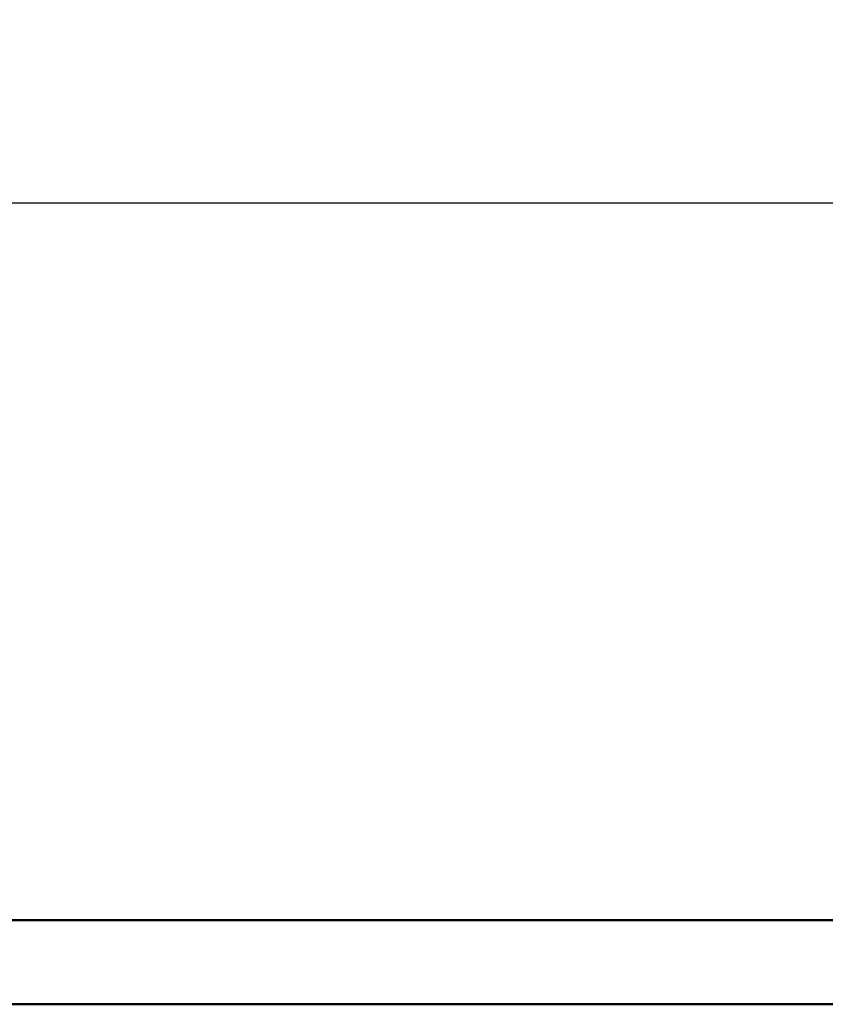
# Model space of a CAD drawing. Header units: inches. Extents: x 9.4 to 55.3, y 0.3 to 33.1.
# Tile 160 of 173: x 34.9 to 36.5, y 31.1 to 33.1. Entities that reach past the tile are written whole.
import ezdxf

# ---------------------------------------------------------------- set-up
doc = ezdxf.new("R2010")
doc.units = ezdxf.units.IN
doc.header["$MEASUREMENT"] = 0
for name, color, linetype, lineweight in [('Dimensions(ANSI)', 7, 'Continuous', 25), ('Visible Edges(ANSI)', 7, 'Continuous', 50), ('Visible Tangent Edges(ANSI)', 7, 'Continuous', 50)]:
    doc.layers.add(name, color=color, linetype=linetype, lineweight=lineweight)
doc.styles.add('Copy of DEFAULT-ANSI', font='arial.ttf')
doc.dimstyles.new('Copy of DEFAULT-ANSI-06', dxfattribs={"dimtxt": 0.5, "dimasz": 0.098425, "dimexe": 0.125, "dimexo": 0.0625, "dimgap": 0.031496, "dimtad": 0, "dimtih": 1, "dimtoh": 1, "dimrnd": 1e-08, "dimzin": 0, "dimdsep": 46, "dimtxsty": 'Copy of DEFAULT-ANSI', "dimcen": 0.09, "dimdle": 0.393701, "dimclrd": 179, "dimclre": 179, "dimclrt": 179, "dimadec": 0, "dimazin": 0, "dimtfac": 1, "dimtofl": 0, "dimtmove": 0, "dimatfit": 3, "dimfxl": 1, "dimtolj": 1, "dimtzin": 0, "dimlwd": 25, "dimlwe": 25, "dimarcsym": 0})

# ---------------------------------------------------------------- blocks, each defined once
blk = doc.blocks.new('*D8')
at = {"layer": 'Defpoints', "color": 0, "linetype": 'Continuous'}
for p in [(41.4726, 32.715), (13.9726, 31.1402), (41.4726, 31.1402)]:
    blk.add_point(p, dxfattribs=at)
at = {"layer": 'Dimensions(ANSI)', "color": 179, "linetype": 'Continuous', "lineweight": 25}
for p, q in [((13.9726, 31.2027), (13.9726, 32.84)), ((41.4726, 31.2027), (41.4726, 32.84)), ((14.071, 32.715), (25.4907, 32.715)), ((41.3742, 32.715), (29.9544, 32.715))]:
    blk.add_line(p, q, dxfattribs=at)
at = {"layer": 'Dimensions(ANSI)', "color": 179, "linetype": 'Continuous'}
for points in [[(14.071, 32.7314), (14.071, 32.6986), (13.9726, 32.715)], [(41.3742, 32.7314), (41.3742, 32.6986), (41.4726, 32.715)]]:
    blk.add_solid(points, dxfattribs=at)
at = {"layer": 'Dimensions(ANSI)', "color": 179, "linetype": 'Continuous', "lineweight": 25, "insert": (25.5222, 33.0354), "char_height": 0.5, "attachment_point": 1, "style": 'Copy of DEFAULT-ANSI'}
blk.add_mtext('\\A1;27.50 [698.50]', dxfattribs=at)

msp = doc.modelspace()

# ---------------------------------------------------------------- linework, layer by layer
at = {"layer": 'Visible Edges(ANSI)'}
msp.add_line((13.9726, 31.3053), (41.4726, 31.3053), dxfattribs=at)
at = {"layer": 'Visible Tangent Edges(ANSI)'}
msp.add_line((13.9726, 31.1402), (41.4726, 31.1402), dxfattribs=at)

# ---------------------------------------------------------------- dimensions: what is measured, and where the dimension line sits
at = {"layer": 'Dimensions(ANSI)', "color": 179, "linetype": 'Continuous', "lineweight": 25}
dim = msp.add_linear_dim(base=(41.4726, 32.715), p1=(13.9726, 31.1402), p2=(41.4726, 31.1402), dimstyle='Copy of DEFAULT-ANSI-06', override={"dimtih": 0, "dimtoh": 0, "dimdec": 2, "dimtp": 0, "dimtm": 0, "dimtdec": 2, "dimatfit": 1}, dxfattribs=at)
dim.commit()
dim.dimension.update_dxf_attribs({"geometry": '*D8', "text_midpoint": (27.7226, 32.715), "dimtype": 160})

doc.saveas('drawing.dxf')
